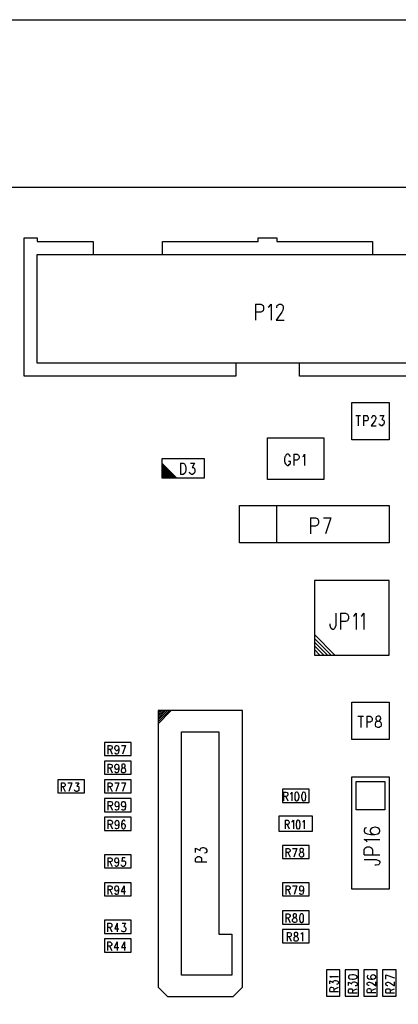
# Model space of a CAD drawing. Extents: x 11.9 to 28.1, y 10.8 to 21.2.
# Tile 5 of 17: x 16.3 to 18.3, y 15.9 to 21.2. Entities that reach past the tile are written whole.
import ezdxf

# ---------------------------------------------------------------- set-up
doc = ezdxf.new("R2010")
doc.units = 0
doc.header["$MEASUREMENT"] = 0
doc.layers.add('LAYNR1', color=2, linetype='Continuous')

msp = doc.modelspace()

# ---------------------------------------------------------------- linework, layer by layer
at = {"layer": 'LAYNR1'}
for points in [[(11.892, 21.199), (28.093, 21.199)], [(18.9052, 19.2938), (17.7752, 19.2938), (17.7752, 19.3638), (17.4352, 19.3638), (17.4352, 19.2938), (16.3052, 19.2938), (16.3052, 19.2938), (16.3052, 20.0338), (16.3752, 20.0338), (16.3752, 20.0138), (16.6752, 20.0138), (16.6752, 19.9438), (17.0452, 19.9438), (17.0452, 20.0138), (17.5552, 20.0138), (17.5552, 20.0338), (17.6552, 20.0338), (17.6552, 20.0138), (18.1652, 20.0138), (18.1652, 19.9438), (18.5352, 19.9438)], [(17.5412, 19.6798), (17.5412, 19.5938)], [(17.5412, 19.6798), (17.5692, 19.6798), (17.5772, 19.6758), (17.5812, 19.6718), (17.5832, 19.6638), (17.5832, 19.6518), (17.5812, 19.6438), (17.5772, 19.6398), (17.5692, 19.6358), (17.5412, 19.6358)], [(17.6092, 19.6638), (17.6152, 19.6678), (17.6252, 19.6798), (17.6252, 19.5938)], [(17.6552, 19.6598), (17.6552, 19.6638), (17.6572, 19.6718), (17.6612, 19.6758), (17.6672, 19.6798), (17.6772, 19.6798), (17.6832, 19.6758), (17.6872, 19.6718), (17.6892, 19.6638), (17.6892, 19.6558), (17.6872, 19.6478), (17.6812, 19.6358), (17.6512, 19.5938), (17.6932, 19.5938)], [(18.0772, 19.0838), (18.1012, 19.0838)], [(18.0892, 19.0838), (18.0892, 19.0298)], [(18.1172, 19.0838), (18.1172, 19.0298)], [(18.1172, 19.0838), (18.1352, 19.0838), (18.1392, 19.0798), (18.1412, 19.0778), (18.1432, 19.0738), (18.1432, 19.0658), (18.1412, 19.0598), (18.1392, 19.0578), (18.1352, 19.0558), (18.1172, 19.0558)], [(18.1612, 19.0698), (18.1612, 19.0738), (18.1632, 19.0778), (18.1652, 19.0798), (18.1692, 19.0838), (18.1772, 19.0838), (18.1792, 19.0798), (18.1812, 19.0778), (18.1832, 19.0738), (18.1832, 19.0678), (18.1812, 19.0638), (18.1772, 19.0558), (18.1592, 19.0298), (18.1852, 19.0298)], [(18.2052, 19.0838), (18.2252, 19.0838), (18.2152, 19.0638), (18.2192, 19.0638), (18.2232, 19.0598), (18.2252, 19.0578), (18.2272, 19.0498), (18.2272, 19.0458), (18.2252, 19.0378), (18.2212, 19.0338), (18.2172, 19.0298), (18.2112, 19.0298), (18.2052, 19.0338), (18.2032, 19.0358), (18.2012, 19.0398)], [(17.7272, 18.8638), (17.7252, 18.8678), (17.7212, 18.8738), (17.7172, 18.8778), (17.7092, 18.8778), (17.7052, 18.8738), (17.7012, 18.8678), (17.6972, 18.8638), (17.6952, 18.8538), (17.6952, 18.8398), (17.6972, 18.8318), (17.7012, 18.8258), (17.7052, 18.8218), (17.7092, 18.8178), (17.7172, 18.8178), (17.7212, 18.8218), (17.7252, 18.8258), (17.7272, 18.8318), (17.7272, 18.8398)], [(17.7172, 18.8398), (17.7272, 18.8398)], [(17.7452, 18.8778), (17.7452, 18.8178)], [(17.7452, 18.8778), (17.7632, 18.8778), (17.7692, 18.8738), (17.7712, 18.8718), (17.7732, 18.8658), (17.7732, 18.8578), (17.7712, 18.8518), (17.7692, 18.8498), (17.7632, 18.8458), (17.7452, 18.8458)], [(17.7932, 18.8658), (17.7972, 18.8678), (17.8032, 18.8778), (17.8032, 18.8178)], [(17.0412, 18.8298), (17.1192, 18.7518)], [(17.0412, 18.8238), (17.1112, 18.7518)], [(17.0412, 18.8158), (17.1052, 18.7518)], [(17.0412, 18.8078), (17.0972, 18.7518)], [(17.0412, 18.7998), (17.0892, 18.7518)], [(17.0412, 18.7918), (17.0812, 18.7518)], [(17.0412, 18.7838), (17.0732, 18.7518)], [(17.1412, 18.8298), (17.1412, 18.7698)], [(17.1412, 18.8298), (17.1552, 18.8298), (17.1612, 18.8258), (17.1652, 18.8198), (17.1672, 18.8158), (17.1692, 18.8058), (17.1692, 18.7918), (17.1672, 18.7838), (17.1652, 18.7778), (17.1612, 18.7738), (17.1552, 18.7698), (17.1412, 18.7698)], [(17.1932, 18.8298), (17.2152, 18.8298), (17.2032, 18.8058), (17.2092, 18.8058), (17.2132, 18.8038), (17.2152, 18.8018), (17.2172, 18.7918), (17.2172, 18.7878), (17.2152, 18.7778), (17.2112, 18.7738), (17.2052, 18.7698), (17.1992, 18.7698), (17.1932, 18.7738), (17.1912, 18.7758), (17.1892, 18.7818)], [(17.0412, 18.7758), (17.0652, 18.7518)], [(17.0412, 18.7678), (17.0572, 18.7518)], [(17.0412, 18.7598), (17.0492, 18.7518)], [(17.6552, 18.4038), (17.6552, 18.6038)], [(17.8352, 18.5378), (17.8352, 18.4518)], [(17.8352, 18.5378), (17.8612, 18.5378), (17.8712, 18.5338), (17.8732, 18.5298), (17.8772, 18.5218), (17.8772, 18.5098), (17.8732, 18.5018), (17.8712, 18.4978), (17.8612, 18.4938), (17.8352, 18.4938)], [(17.9032, 18.5378), (17.9432, 18.5378)], [(17.9432, 18.5378), (17.9152, 18.4518)], [(17.9692, 18.0278), (17.9692, 17.9618), (17.9652, 17.9498), (17.9632, 17.9458), (17.9572, 17.9418), (17.9512, 17.9418), (17.9452, 17.9458), (17.9432, 17.9498), (17.9392, 17.9618), (17.9392, 17.9718)], [(17.9952, 18.0278), (17.9952, 17.9418)], [(17.9952, 18.0278), (18.0212, 18.0278), (18.0312, 18.0238), (18.0332, 18.0198), (18.0372, 18.0118), (18.0372, 17.9998), (18.0332, 17.9918), (18.0312, 17.9878), (18.0212, 17.9838), (17.9952, 17.9838)], [(18.0632, 18.0118), (18.0692, 18.0158), (18.0792, 18.0278), (18.0792, 17.9418)], [(18.1052, 18.0118), (18.1112, 18.0158), (18.1192, 18.0278), (18.1192, 17.9418)], [(17.8552, 17.9138), (17.9652, 17.8038)], [(17.8552, 17.8938), (17.9452, 17.8038)], [(17.8552, 17.8738), (17.9252, 17.8038)], [(17.8552, 17.8538), (17.9052, 17.8038)], [(17.8552, 17.8338), (17.8852, 17.8038)], [(17.0412, 17.5078), (17.0212, 17.4878)], [(17.0512, 17.5078), (17.0212, 17.4778)], [(17.0612, 17.5078), (17.0212, 17.4678)], [(17.0712, 17.5078), (17.0212, 17.4578)], [(17.0812, 17.5078), (17.0212, 17.4478)], [(17.0312, 17.5078), (17.0212, 17.4978)], [(17.0912, 17.5078), (17.0212, 17.4378)], [(18.0872, 17.4778), (18.1172, 17.4778)], [(18.1032, 17.4778), (18.1032, 17.4178)], [(18.1352, 17.4778), (18.1352, 17.4178)], [(18.1352, 17.4778), (18.1532, 17.4778), (18.1592, 17.4738), (18.1612, 17.4718), (18.1632, 17.4658), (18.1632, 17.4578), (18.1612, 17.4518), (18.1592, 17.4498), (18.1532, 17.4458), (18.1352, 17.4458)], [(16.7532, 17.3218), (16.7532, 17.2758)], [(16.7532, 17.3218), (16.7672, 17.3218), (16.7732, 17.3198), (16.7732, 17.3178), (16.7752, 17.3138), (16.7752, 17.3078), (16.7732, 17.3038), (16.7732, 17.3018), (16.7672, 17.2998), (16.7532, 17.2998)], [(16.8112, 17.3058), (16.8092, 17.2998), (16.8052, 17.2958), (16.8012, 17.2938), (16.7992, 17.2938), (16.7952, 17.2958), (16.7912, 17.2998), (16.7892, 17.3058), (16.7892, 17.3078), (16.7912, 17.3158), (16.7952, 17.3198), (16.7992, 17.3218), (16.8012, 17.3218), (16.8052, 17.3198), (16.8092, 17.3158), (16.8112, 17.3058), (16.8112, 17.2958), (16.8092, 17.2838), (16.8052, 17.2778), (16.8012, 17.2758), (16.7972, 17.2758), (16.7932, 17.2778), (16.7912, 17.2818)], [(16.8252, 17.3218), (16.8472, 17.3218)], [(16.8472, 17.3218), (16.8312, 17.2758)], [(16.7652, 17.2998), (16.7752, 17.2758)], [(16.7532, 17.2218), (16.7532, 17.1758)], [(16.7532, 17.2218), (16.7672, 17.2218), (16.7732, 17.2198), (16.7732, 17.2178), (16.7752, 17.2138), (16.7752, 17.2078), (16.7732, 17.2038), (16.7732, 17.2018), (16.7672, 17.1998), (16.7532, 17.1998)], [(16.8112, 17.2058), (16.8092, 17.1998), (16.8052, 17.1958), (16.8012, 17.1938), (16.7992, 17.1938), (16.7952, 17.1958), (16.7912, 17.1998), (16.7892, 17.2058), (16.7892, 17.2078), (16.7912, 17.2158), (16.7952, 17.2198), (16.7992, 17.2218), (16.8012, 17.2218), (16.8052, 17.2198), (16.8092, 17.2158), (16.8112, 17.2058), (16.8112, 17.1958), (16.8092, 17.1838), (16.8052, 17.1778), (16.8012, 17.1758), (16.7972, 17.1758), (16.7932, 17.1778), (16.7912, 17.1818)], [(16.7652, 17.1998), (16.7752, 17.1758)], [(16.5032, 17.1218), (16.5032, 17.0758)], [(16.5032, 17.1218), (16.5172, 17.1218), (16.5212, 17.1198), (16.5232, 17.1178), (16.5252, 17.1138), (16.5252, 17.1078), (16.5232, 17.1038), (16.5212, 17.1018), (16.5172, 17.0998), (16.5032, 17.0998)], [(16.5132, 17.0998), (16.5252, 17.0758)], [(16.5392, 17.1218), (16.5612, 17.1218)], [(16.5612, 17.1218), (16.5452, 17.0758)], [(16.5792, 17.1218), (16.5972, 17.1218), (16.5872, 17.1038), (16.5912, 17.1038), (16.5952, 17.1018), (16.5972, 17.0998), (16.5972, 17.0938), (16.5972, 17.0898), (16.5972, 17.0818), (16.5932, 17.0778), (16.5892, 17.0758), (16.5832, 17.0758), (16.5792, 17.0778), (16.5772, 17.0798), (16.5752, 17.0838)], [(16.7532, 17.1218), (16.7532, 17.0758)], [(16.7532, 17.1218), (16.7672, 17.1218), (16.7712, 17.1198), (16.7732, 17.1178), (16.7752, 17.1138), (16.7752, 17.1078), (16.7732, 17.1038), (16.7712, 17.1018), (16.7672, 17.0998), (16.7532, 17.0998)], [(16.7632, 17.0998), (16.7752, 17.0758)], [(16.7892, 17.1218), (16.8112, 17.1218)], [(16.8112, 17.1218), (16.7952, 17.0758)], [(16.8252, 17.1218), (16.8472, 17.1218)], [(16.8472, 17.1218), (16.8312, 17.0758)], [(17.6912, 17.0718), (17.6912, 17.0258)], [(17.6912, 17.0718), (17.7052, 17.0718), (17.7112, 17.0698), (17.7112, 17.0678), (17.7132, 17.0638), (17.7132, 17.0578), (17.7112, 17.0538), (17.7112, 17.0518), (17.7052, 17.0498), (17.6912, 17.0498)], [(17.7032, 17.0498), (17.7132, 17.0258)], [(17.7272, 17.0638), (17.7312, 17.0658), (17.7352, 17.0718), (17.7352, 17.0258)], [(16.7532, 17.0218), (16.7532, 16.9758)], [(16.7532, 17.0218), (16.7692, 17.0218), (16.7732, 17.0198), (16.7752, 17.0178), (16.7772, 17.0138), (16.7772, 17.0078), (16.7752, 17.0038), (16.7732, 17.0018), (16.7692, 16.9998), (16.7532, 16.9998)], [(16.7652, 16.9998), (16.7772, 16.9758)], [(16.8112, 17.0058), (16.8092, 16.9998), (16.8072, 16.9958), (16.8012, 16.9938), (16.8012, 16.9938), (16.7952, 16.9958), (16.7932, 16.9998), (16.7912, 17.0058), (16.7912, 17.0078), (16.7932, 17.0158), (16.7952, 17.0198), (16.8012, 17.0218), (16.8012, 17.0218), (16.8072, 17.0198), (16.8092, 17.0158), (16.8112, 17.0058), (16.8112, 16.9958), (16.8092, 16.9838), (16.8072, 16.9778), (16.8012, 16.9758), (16.7992, 16.9758), (16.7932, 16.9778), (16.7932, 16.9818)], [(16.8472, 17.0058), (16.8452, 16.9998), (16.8412, 16.9958), (16.8372, 16.9938), (16.8352, 16.9938), (16.8312, 16.9958), (16.8272, 16.9998), (16.8252, 17.0058), (16.8252, 17.0078), (16.8272, 17.0158), (16.8312, 17.0198), (16.8352, 17.0218), (16.8372, 17.0218), (16.8412, 17.0198), (16.8452, 17.0158), (16.8472, 17.0058), (16.8472, 16.9958), (16.8452, 16.9838), (16.8412, 16.9778), (16.8372, 16.9758), (16.8332, 16.9758), (16.8292, 16.9778), (16.8272, 16.9818)], [(16.7532, 16.9218), (16.7532, 16.8758)], [(16.7532, 16.9218), (16.7692, 16.9218), (16.7732, 16.9198), (16.7752, 16.9178), (16.7772, 16.9138), (16.7772, 16.9078), (16.7752, 16.9038), (16.7732, 16.9018), (16.7692, 16.8998), (16.7532, 16.8998)], [(16.7652, 16.8998), (16.7772, 16.8758)], [(16.8112, 16.9058), (16.8092, 16.8998), (16.8072, 16.8958), (16.8012, 16.8938), (16.8012, 16.8938), (16.7952, 16.8958), (16.7932, 16.8998), (16.7912, 16.9058), (16.7912, 16.9078), (16.7932, 16.9158), (16.7952, 16.9198), (16.8012, 16.9218), (16.8012, 16.9218), (16.8072, 16.9198), (16.8092, 16.9158), (16.8112, 16.9058), (16.8112, 16.8958), (16.8092, 16.8838), (16.8072, 16.8778), (16.8012, 16.8758), (16.7992, 16.8758), (16.7932, 16.8778), (16.7932, 16.8818)], [(16.8452, 16.9158), (16.8432, 16.9198), (16.8392, 16.9218), (16.8352, 16.9218), (16.8312, 16.9198), (16.8272, 16.9138), (16.8252, 16.9018), (16.8252, 16.8918), (16.8272, 16.8818), (16.8312, 16.8778), (16.8352, 16.8758), (16.8372, 16.8758), (16.8412, 16.8778), (16.8452, 16.8818), (16.8472, 16.8898), (16.8472, 16.8918), (16.8452, 16.8978), (16.8412, 16.9018), (16.8372, 16.9038), (16.8352, 16.9038), (16.8312, 16.9018), (16.8272, 16.8978), (16.8252, 16.8918)], [(17.6992, 16.9218), (17.6992, 16.8758)], [(17.6992, 16.9218), (17.7132, 16.9218), (17.7172, 16.9198), (17.7192, 16.9178), (17.7212, 16.9138), (17.7212, 16.9078), (17.7192, 16.9038), (17.7172, 16.9018), (17.7132, 16.8998), (17.6992, 16.8998)], [(17.7092, 16.8998), (17.7212, 16.8758)], [(17.7352, 16.9138), (17.7392, 16.9158), (17.7432, 16.9218), (17.7432, 16.8758)], [(17.7932, 16.9138), (17.7972, 16.9158), (17.8012, 16.9218), (17.8012, 16.8758)], [(18.1332, 16.8818), (18.1252, 16.8798), (18.1212, 16.8698), (18.1212, 16.8638), (18.1252, 16.8558), (18.1372, 16.8498), (18.1572, 16.8458), (18.1772, 16.8458), (18.1932, 16.8498), (18.2012, 16.8558), (18.2052, 16.8638), (18.2052, 16.8678), (18.2012, 16.8758), (18.1932, 16.8818), (18.1812, 16.8858), (18.1772, 16.8858), (18.1652, 16.8818), (18.1572, 16.8758), (18.1532, 16.8678), (18.1532, 16.8638), (18.1572, 16.8558), (18.1652, 16.8498), (18.1772, 16.8458)], [(18.1372, 16.8058), (18.1332, 16.8118), (18.1212, 16.8198), (18.2052, 16.8198)], [(17.2212, 16.7498), (17.2212, 16.7738), (17.2452, 16.7598), (17.2452, 16.7658), (17.2472, 16.7698), (17.2492, 16.7738), (17.2592, 16.7758), (17.2632, 16.7758), (17.2732, 16.7738), (17.2772, 16.7678), (17.2812, 16.7618), (17.2812, 16.7558), (17.2772, 16.7498), (17.2752, 16.7478), (17.2692, 16.7458)], [(17.2212, 16.6998), (17.2212, 16.7178), (17.2252, 16.7238), (17.2272, 16.7258), (17.2332, 16.7278), (17.2412, 16.7278), (17.2472, 16.7258), (17.2492, 16.7238), (17.2532, 16.7178), (17.2532, 16.6998)], [(17.7032, 16.7718), (17.7032, 16.7258)], [(17.7032, 16.7718), (17.7172, 16.7718), (17.7212, 16.7698), (17.7232, 16.7678), (17.7252, 16.7638), (17.7252, 16.7578), (17.7232, 16.7538), (17.7212, 16.7518), (17.7172, 16.7498), (17.7032, 16.7498)], [(17.7132, 16.7498), (17.7252, 16.7258)], [(17.7392, 16.7718), (17.7612, 16.7718)], [(17.7612, 16.7718), (17.7452, 16.7258)], [(18.1212, 16.7378), (18.1212, 16.7638), (18.1252, 16.7738), (18.1292, 16.7758), (18.1372, 16.7798), (18.1492, 16.7798), (18.1572, 16.7758), (18.1612, 16.7738), (18.1652, 16.7638), (18.1652, 16.7378)], [(18.1212, 16.7378), (18.2052, 16.7378)], [(16.7532, 16.7218), (16.7532, 16.6758)], [(16.7532, 16.7218), (16.7672, 16.7218), (16.7712, 16.7198), (16.7732, 16.7178), (16.7752, 16.7138), (16.7752, 16.7078), (16.7732, 16.7038), (16.7712, 16.7018), (16.7672, 16.6998), (16.7532, 16.6998)], [(16.7632, 16.6998), (16.7752, 16.6758)], [(16.8092, 16.7058), (16.8072, 16.6998), (16.8052, 16.6958), (16.8012, 16.6938), (16.7992, 16.6938), (16.7932, 16.6958), (16.7912, 16.6998), (16.7892, 16.7058), (16.7892, 16.7078), (16.7912, 16.7158), (16.7932, 16.7198), (16.7992, 16.7218), (16.8012, 16.7218), (16.8052, 16.7198), (16.8072, 16.7158), (16.8092, 16.7058), (16.8092, 16.6958), (16.8072, 16.6838), (16.8052, 16.6778), (16.8012, 16.6758), (16.7972, 16.6758), (16.7932, 16.6778), (16.7912, 16.6818)], [(16.8452, 16.7218), (16.8292, 16.7218), (16.8272, 16.7018), (16.8292, 16.7038), (16.8332, 16.7058), (16.8392, 16.7058), (16.8432, 16.7038), (16.8472, 16.6998), (16.8472, 16.6938), (16.8472, 16.6898), (16.8452, 16.6818), (16.8412, 16.6778), (16.8372, 16.6758), (16.8312, 16.6758), (16.8272, 16.6778), (16.8252, 16.6798), (16.8232, 16.6838)], [(17.2212, 16.6998), (17.2812, 16.6998)], [(18.1212, 16.7118), (18.1852, 16.7118), (18.1972, 16.7078), (18.2012, 16.7058), (18.2052, 16.6998), (18.2052, 16.6938), (18.2012, 16.6878), (18.1972, 16.6838), (18.1852, 16.6818), (18.1772, 16.6818)], [(16.7532, 16.5718), (16.7532, 16.5258)], [(16.7532, 16.5718), (16.7672, 16.5718), (16.7712, 16.5698), (16.7732, 16.5678), (16.7752, 16.5638), (16.7752, 16.5578), (16.7732, 16.5538), (16.7712, 16.5518), (16.7672, 16.5498), (16.7532, 16.5498)], [(16.8092, 16.5558), (16.8072, 16.5498), (16.8052, 16.5458), (16.8012, 16.5438), (16.7992, 16.5438), (16.7932, 16.5458), (16.7912, 16.5498), (16.7892, 16.5558), (16.7892, 16.5578), (16.7912, 16.5658), (16.7932, 16.5698), (16.7992, 16.5718), (16.8012, 16.5718), (16.8052, 16.5698), (16.8072, 16.5658), (16.8092, 16.5558), (16.8092, 16.5458), (16.8072, 16.5338), (16.8052, 16.5278), (16.8012, 16.5258), (16.7972, 16.5258), (16.7932, 16.5278), (16.7912, 16.5318)], [(16.8392, 16.5718), (16.8232, 16.5418), (16.8472, 16.5418)], [(16.8392, 16.5718), (16.8392, 16.5258)], [(17.7032, 16.5718), (17.7032, 16.5258)], [(17.7032, 16.5718), (17.7172, 16.5718), (17.7232, 16.5698), (17.7232, 16.5678), (17.7252, 16.5638), (17.7252, 16.5578), (17.7232, 16.5538), (17.7232, 16.5518), (17.7172, 16.5498), (17.7032, 16.5498)], [(17.7392, 16.5718), (17.7612, 16.5718)], [(17.7612, 16.5718), (17.7472, 16.5258)], [(17.7972, 16.5558), (17.7952, 16.5498), (17.7932, 16.5458), (17.7872, 16.5438), (17.7852, 16.5438), (17.7812, 16.5458), (17.7772, 16.5498), (17.7772, 16.5558), (17.7772, 16.5578), (17.7772, 16.5658), (17.7812, 16.5698), (17.7852, 16.5718), (17.7872, 16.5718), (17.7932, 16.5698), (17.7952, 16.5658), (17.7972, 16.5558), (17.7972, 16.5458), (17.7952, 16.5338), (17.7932, 16.5278), (17.7872, 16.5258), (17.7852, 16.5258), (17.7792, 16.5278), (17.7772, 16.5318)], [(16.7632, 16.5498), (16.7752, 16.5258)], [(17.7152, 16.5498), (17.7252, 16.5258)], [(17.7032, 16.4218), (17.7032, 16.3758)], [(17.7032, 16.4218), (17.7172, 16.4218), (17.7212, 16.4198), (17.7232, 16.4178), (17.7252, 16.4138), (17.7252, 16.4078), (17.7232, 16.4038), (17.7212, 16.4018), (17.7172, 16.3998), (17.7032, 16.3998)], [(16.7512, 16.3718), (16.7512, 16.3258)], [(16.7512, 16.3718), (16.7652, 16.3718), (16.7712, 16.3698), (16.7732, 16.3678), (16.7732, 16.3638), (16.7732, 16.3578), (16.7732, 16.3538), (16.7712, 16.3518), (16.7652, 16.3498), (16.7512, 16.3498)], [(16.8032, 16.3718), (16.7892, 16.3418), (16.8112, 16.3418)], [(16.8032, 16.3718), (16.8032, 16.3258)], [(16.8292, 16.3718), (16.8472, 16.3718), (16.8372, 16.3538), (16.8432, 16.3538), (16.8452, 16.3518), (16.8472, 16.3498), (16.8492, 16.3438), (16.8492, 16.3398), (16.8472, 16.3318), (16.8432, 16.3278), (16.8392, 16.3258), (16.8352, 16.3258), (16.8292, 16.3278), (16.8272, 16.3298), (16.8272, 16.3338)], [(17.7132, 16.3998), (17.7252, 16.3758)], [(16.7632, 16.3498), (16.7732, 16.3258)], [(17.7092, 16.3218), (17.7092, 16.2758)], [(17.7092, 16.3218), (17.7232, 16.3218), (17.7292, 16.3198), (17.7312, 16.3178), (17.7312, 16.3138), (17.7312, 16.3078), (17.7312, 16.3038), (17.7292, 16.3018), (17.7232, 16.2998), (17.7092, 16.2998)], [(17.7832, 16.3138), (17.7852, 16.3158), (17.7912, 16.3218), (17.7912, 16.2758)], [(16.7512, 16.2718), (16.7512, 16.2258)], [(16.7512, 16.2718), (16.7652, 16.2718), (16.7692, 16.2698), (16.7712, 16.2678), (16.7732, 16.2638), (16.7732, 16.2578), (16.7712, 16.2538), (16.7692, 16.2518), (16.7652, 16.2498), (16.7512, 16.2498)], [(16.8032, 16.2718), (16.7872, 16.2418), (16.8112, 16.2418)], [(16.8032, 16.2718), (16.8032, 16.2258)], [(16.8412, 16.2718), (16.8252, 16.2418), (16.8492, 16.2418)], [(16.8412, 16.2718), (16.8412, 16.2258)], [(17.7212, 16.2998), (17.7312, 16.2758)], [(16.7612, 16.2498), (16.7732, 16.2258)], [(17.9452, 16.0798), (17.9432, 16.0838), (17.9372, 16.0878), (17.9832, 16.0878)], [(17.9372, 16.0478), (17.9372, 16.0638), (17.9552, 16.0558), (17.9552, 16.0598), (17.9572, 16.0638), (17.9592, 16.0638), (17.9652, 16.0658), (17.9692, 16.0658), (17.9752, 16.0638), (17.9812, 16.0618), (17.9832, 16.0558), (17.9832, 16.0518), (17.9812, 16.0478), (17.9792, 16.0458), (17.9732, 16.0438)], [(18.0832, 16.0838), (18.0832, 16.0858), (18.0812, 16.0918), (18.0732, 16.0938), (18.0632, 16.0958), (18.0572, 16.0958), (18.0452, 16.0938), (18.0392, 16.0918), (18.0372, 16.0858), (18.0372, 16.0838)], [(18.0372, 16.0838), (18.0392, 16.0778), (18.0452, 16.0758), (18.0572, 16.0738), (18.0632, 16.0738), (18.0732, 16.0758), (18.0812, 16.0778), (18.0832, 16.0838)], [(18.0372, 16.0398), (18.0372, 16.0578), (18.0552, 16.0478)], [(18.0552, 16.0478), (18.0552, 16.0518), (18.0572, 16.0558), (18.0592, 16.0578), (18.0652, 16.0598), (18.0692, 16.0598), (18.0752, 16.0578), (18.0812, 16.0538), (18.0832, 16.0498), (18.0832, 16.0458), (18.0812, 16.0398), (18.0792, 16.0378), (18.0732, 16.0378)], [(18.1432, 16.0938), (18.1392, 16.0918), (18.1372, 16.0878), (18.1372, 16.0838), (18.1392, 16.0798), (18.1452, 16.0758), (18.1572, 16.0738), (18.1672, 16.0738), (18.1752, 16.0758), (18.1812, 16.0798), (18.1832, 16.0838), (18.1832, 16.0858), (18.1812, 16.0898), (18.1752, 16.0938), (18.1692, 16.0958), (18.1672, 16.0958), (18.1612, 16.0938), (18.1572, 16.0898), (18.1552, 16.0858), (18.1552, 16.0838), (18.1572, 16.0798), (18.1612, 16.0758), (18.1672, 16.0738)], [(18.1472, 16.0398), (18.1452, 16.0398), (18.1412, 16.0418), (18.1392, 16.0418), (18.1372, 16.0458), (18.1372, 16.0518), (18.1392, 16.0558), (18.1412, 16.0558), (18.1452, 16.0578), (18.1492, 16.0578), (18.1552, 16.0558), (18.1612, 16.0538), (18.1832, 16.0378), (18.1832, 16.0598)], [(18.2372, 16.0958), (18.2832, 16.0798)], [(18.2372, 16.0738), (18.2372, 16.0958)], [(18.2472, 16.0378), (18.2452, 16.0378), (18.2412, 16.0398), (18.2392, 16.0418), (18.2372, 16.0458), (18.2372, 16.0518), (18.2392, 16.0538), (18.2412, 16.0558), (18.2452, 16.0578), (18.2492, 16.0578), (18.2552, 16.0558), (18.2612, 16.0518), (18.2832, 16.0378), (18.2832, 16.0598)], [(17.9372, 16.0078), (17.9372, 16.0218), (17.9392, 16.0258), (17.9412, 16.0278), (17.9452, 16.0298), (17.9492, 16.0298), (17.9552, 16.0278), (17.9572, 16.0258), (17.9592, 16.0218), (17.9592, 16.0078)], [(17.9372, 16.0078), (17.9832, 16.0078)], [(17.9592, 16.0178), (17.9832, 16.0298)], [(18.0372, 15.9998), (18.0372, 16.0138), (18.0392, 16.0198), (18.0412, 16.0218), (18.0452, 16.0218), (18.0492, 16.0218), (18.0552, 16.0218), (18.0572, 16.0198), (18.0592, 16.0138), (18.0592, 15.9998)], [(18.0372, 15.9998), (18.0832, 15.9998)], [(18.0592, 16.0118), (18.0832, 16.0218)], [(18.1372, 16.0018), (18.1372, 16.0158), (18.1392, 16.0198), (18.1412, 16.0218), (18.1452, 16.0238), (18.1492, 16.0238), (18.1552, 16.0218), (18.1572, 16.0198), (18.1592, 16.0158), (18.1592, 16.0018)], [(18.1372, 16.0018), (18.1832, 16.0018)], [(18.1592, 16.0118), (18.1832, 16.0238)], [(18.2372, 15.9998), (18.2372, 16.0138), (18.2392, 16.0198), (18.2412, 16.0218), (18.2452, 16.0218), (18.2492, 16.0218), (18.2552, 16.0218), (18.2572, 16.0198), (18.2592, 16.0138), (18.2592, 15.9998)], [(18.2372, 15.9998), (18.2832, 15.9998)], [(18.2592, 16.0118), (18.2832, 16.0218)]]:
    msp.add_lwpolyline(points, dxfattribs=at)
for points in [[(23.6552, 13.0038), (14.4052, 13.0038), (14.4052, 20.3038), (23.6552, 20.3038), (23.6552, 13.0038)], [(16.3752, 19.3638), (16.3752, 19.9438), (18.8352, 19.9438), (18.8352, 19.3638), (16.3752, 19.3638)], [(18.0552, 19.1538), (18.2552, 19.1538), (18.2552, 18.9538), (18.0552, 18.9538), (18.0552, 19.1538)], [(17.6052, 18.9658), (17.9052, 18.9658), (17.9052, 18.7418), (17.6052, 18.7418), (17.6052, 18.9658)], [(17.2692, 18.7518), (17.2692, 18.8538), (17.0412, 18.8538), (17.0412, 18.7518), (17.2692, 18.7518)], [(17.4552, 18.6038), (18.2552, 18.6038), (18.2552, 18.4038), (17.4552, 18.4038), (17.4552, 18.6038)], [(17.8552, 17.8038), (18.2552, 17.8038), (18.2552, 18.2038), (17.8552, 18.2038), (17.8552, 17.8038)], [(18.0552, 17.5538), (18.2552, 17.5538), (18.2552, 17.3538), (18.0552, 17.3538), (18.0552, 17.5538)], [(17.0212, 17.5078), (17.0212, 16.0298), (17.0712, 15.9798), (17.4212, 15.9798), (17.4712, 16.0298), (17.4712, 17.5078), (17.0212, 17.5078)], [(18.1932, 17.4778), (18.1852, 17.4738), (18.1832, 17.4678), (18.1832, 17.4638), (18.1852, 17.4578), (18.1912, 17.4538), (18.1992, 17.4518), (18.2052, 17.4498), (18.2092, 17.4438), (18.2112, 17.4378), (18.2112, 17.4298), (18.2092, 17.4238), (18.2072, 17.4218), (18.2012, 17.4178), (18.1932, 17.4178), (18.1852, 17.4218), (18.1832, 17.4238), (18.1812, 17.4298), (18.1812, 17.4378), (18.1832, 17.4438), (18.1872, 17.4498), (18.1952, 17.4518), (18.2032, 17.4538), (18.2072, 17.4578), (18.2092, 17.4638), (18.2092, 17.4678), (18.2072, 17.4738), (18.2012, 17.4778), (18.1932, 17.4778)], [(17.3452, 17.3938), (17.3452, 16.3138), (17.4152, 16.3138), (17.4152, 16.0938), (17.1452, 16.0938), (17.1452, 17.3938), (17.3452, 17.3938)], [(16.7352, 17.2678), (16.8772, 17.2678), (16.8772, 17.3378), (16.7352, 17.3378), (16.7352, 17.2678)], [(16.7352, 17.1678), (16.8772, 17.1678), (16.8772, 17.2378), (16.7352, 17.2378), (16.7352, 17.1678)], [(16.8332, 17.2218), (16.8272, 17.2198), (16.8272, 17.2158), (16.8272, 17.2118), (16.8272, 17.2058), (16.8312, 17.2038), (16.8372, 17.2018), (16.8432, 17.1998), (16.8452, 17.1958), (16.8472, 17.1918), (16.8472, 17.1838), (16.8452, 17.1798), (16.8432, 17.1778), (16.8392, 17.1758), (16.8332, 17.1758), (16.8272, 17.1778), (16.8272, 17.1798), (16.8252, 17.1838), (16.8252, 17.1918), (16.8272, 17.1958), (16.8292, 17.1998), (16.8352, 17.2018), (16.8412, 17.2038), (16.8432, 17.2058), (16.8452, 17.2118), (16.8452, 17.2158), (16.8432, 17.2198), (16.8392, 17.2218), (16.8332, 17.2218)], [(18.2552, 17.1538), (18.2552, 16.5538), (18.0552, 16.5538), (18.0552, 17.1538), (18.2552, 17.1538)], [(16.4852, 17.0678), (16.6272, 17.0678), (16.6272, 17.1378), (16.4852, 17.1378), (16.4852, 17.0678)], [(16.7352, 17.0678), (16.8772, 17.0678), (16.8772, 17.1378), (16.7352, 17.1378), (16.7352, 17.0678)], [(18.2312, 17.1298), (18.2312, 16.9778), (18.0792, 16.9778), (18.0792, 17.1298), (18.2312, 17.1298)], [(17.6852, 17.0178), (17.8272, 17.0178), (17.8272, 17.0878), (17.6852, 17.0878), (17.6852, 17.0178)], [(17.7592, 17.0718), (17.7552, 17.0698), (17.7512, 17.0638), (17.7512, 17.0518), (17.7512, 17.0458), (17.7512, 17.0338), (17.7552, 17.0278), (17.7592, 17.0258), (17.7632, 17.0258), (17.7672, 17.0278), (17.7712, 17.0338), (17.7732, 17.0458), (17.7732, 17.0518), (17.7712, 17.0638), (17.7672, 17.0698), (17.7632, 17.0718), (17.7592, 17.0718)], [(17.7972, 17.0718), (17.7912, 17.0698), (17.7892, 17.0638), (17.7872, 17.0518), (17.7872, 17.0458), (17.7892, 17.0338), (17.7912, 17.0278), (17.7972, 17.0258), (17.7992, 17.0258), (17.8052, 17.0278), (17.8072, 17.0338), (17.8092, 17.0458), (17.8092, 17.0518), (17.8072, 17.0638), (17.8052, 17.0698), (17.7992, 17.0718), (17.7972, 17.0718)], [(16.7352, 16.9678), (16.8772, 16.9678), (16.8772, 17.0378), (16.7352, 17.0378), (16.7352, 16.9678)], [(16.7352, 16.8678), (16.8772, 16.8678), (16.8772, 16.9378), (16.7352, 16.9378), (16.7352, 16.8678)], [(17.6652, 16.8638), (17.8452, 16.8638), (17.8452, 16.9438), (17.6652, 16.9438), (17.6652, 16.8638)], [(17.7672, 16.9218), (17.7612, 16.9198), (17.7592, 16.9138), (17.7572, 16.9018), (17.7572, 16.8958), (17.7592, 16.8838), (17.7612, 16.8778), (17.7672, 16.8758), (17.7692, 16.8758), (17.7752, 16.8778), (17.7772, 16.8838), (17.7792, 16.8958), (17.7792, 16.9018), (17.7772, 16.9138), (17.7752, 16.9198), (17.7692, 16.9218), (17.7672, 16.9218)], [(17.6852, 16.7178), (17.8272, 16.7178), (17.8272, 16.7878), (17.6852, 16.7878), (17.6852, 16.7178)], [(16.7352, 16.6678), (16.8772, 16.6678), (16.8772, 16.7378), (16.7352, 16.7378), (16.7352, 16.6678)], [(17.7832, 16.7718), (17.7792, 16.7698), (17.7772, 16.7658), (17.7772, 16.7618), (17.7792, 16.7558), (17.7812, 16.7538), (17.7892, 16.7518), (17.7932, 16.7498), (17.7972, 16.7458), (17.7972, 16.7418), (17.7972, 16.7338), (17.7972, 16.7298), (17.7952, 16.7278), (17.7892, 16.7258), (17.7832, 16.7258), (17.7792, 16.7278), (17.7772, 16.7298), (17.7752, 16.7338), (17.7752, 16.7418), (17.7772, 16.7458), (17.7812, 16.7498), (17.7852, 16.7518), (17.7912, 16.7538), (17.7952, 16.7558), (17.7972, 16.7618), (17.7972, 16.7658), (17.7952, 16.7698), (17.7892, 16.7718), (17.7832, 16.7718)], [(16.7352, 16.5178), (16.8772, 16.5178), (16.8772, 16.5878), (16.7352, 16.5878), (16.7352, 16.5178)], [(17.6852, 16.5178), (17.8272, 16.5178), (17.8272, 16.5878), (17.6852, 16.5878), (17.6852, 16.5178)], [(17.6852, 16.3678), (17.8272, 16.3678), (17.8272, 16.4378), (17.6852, 16.4378), (17.6852, 16.3678)], [(17.7472, 16.4218), (17.7432, 16.4198), (17.7412, 16.4158), (17.7412, 16.4118), (17.7432, 16.4058), (17.7452, 16.4038), (17.7512, 16.4018), (17.7572, 16.3998), (17.7592, 16.3958), (17.7612, 16.3918), (17.7612, 16.3838), (17.7592, 16.3798), (17.7572, 16.3778), (17.7532, 16.3758), (17.7472, 16.3758), (17.7432, 16.3778), (17.7412, 16.3798), (17.7392, 16.3838), (17.7392, 16.3918), (17.7412, 16.3958), (17.7432, 16.3998), (17.7492, 16.4018), (17.7552, 16.4038), (17.7572, 16.4058), (17.7592, 16.4118), (17.7592, 16.4158), (17.7572, 16.4198), (17.7532, 16.4218), (17.7472, 16.4218)], [(17.7852, 16.4218), (17.7812, 16.4198), (17.7772, 16.4138), (17.7752, 16.4018), (17.7752, 16.3958), (17.7772, 16.3838), (17.7812, 16.3778), (17.7852, 16.3758), (17.7892, 16.3758), (17.7932, 16.3778), (17.7972, 16.3838), (17.7972, 16.3958), (17.7972, 16.4018), (17.7972, 16.4138), (17.7932, 16.4198), (17.7892, 16.4218), (17.7852, 16.4218)], [(16.7352, 16.3178), (16.8772, 16.3178), (16.8772, 16.3878), (16.7352, 16.3878), (16.7352, 16.3178)], [(17.6852, 16.2678), (17.8272, 16.2678), (17.8272, 16.3378), (17.6852, 16.3378), (17.6852, 16.2678)], [(17.7532, 16.3218), (17.7492, 16.3198), (17.7472, 16.3158), (17.7472, 16.3118), (17.7492, 16.3058), (17.7532, 16.3038), (17.7592, 16.3018), (17.7632, 16.2998), (17.7672, 16.2958), (17.7692, 16.2918), (17.7692, 16.2838), (17.7672, 16.2798), (17.7652, 16.2778), (17.7612, 16.2758), (17.7532, 16.2758), (17.7492, 16.2778), (17.7472, 16.2798), (17.7472, 16.2838), (17.7472, 16.2918), (17.7472, 16.2958), (17.7512, 16.2998), (17.7552, 16.3018), (17.7612, 16.3038), (17.7652, 16.3058), (17.7672, 16.3118), (17.7672, 16.3158), (17.7652, 16.3198), (17.7612, 16.3218), (17.7532, 16.3218)], [(16.7352, 16.2178), (16.8772, 16.2178), (16.8772, 16.2878), (16.7352, 16.2878), (16.7352, 16.2178)], [(17.9912, 15.9818), (17.9912, 16.1238), (17.9192, 16.1238), (17.9192, 15.9818), (17.9912, 15.9818)], [(18.0192, 16.1238), (18.0192, 15.9818), (18.0912, 15.9818), (18.0912, 16.1238), (18.0192, 16.1238)], [(18.1192, 16.1238), (18.1192, 15.9818), (18.1912, 15.9818), (18.1912, 16.1238), (18.1192, 16.1238)], [(18.2192, 16.1238), (18.2192, 15.9818), (18.2912, 15.9818), (18.2912, 16.1238), (18.2192, 16.1238)]]:
    msp.add_lwpolyline(points, close=True, dxfattribs=at)

doc.saveas('drawing.dxf')
